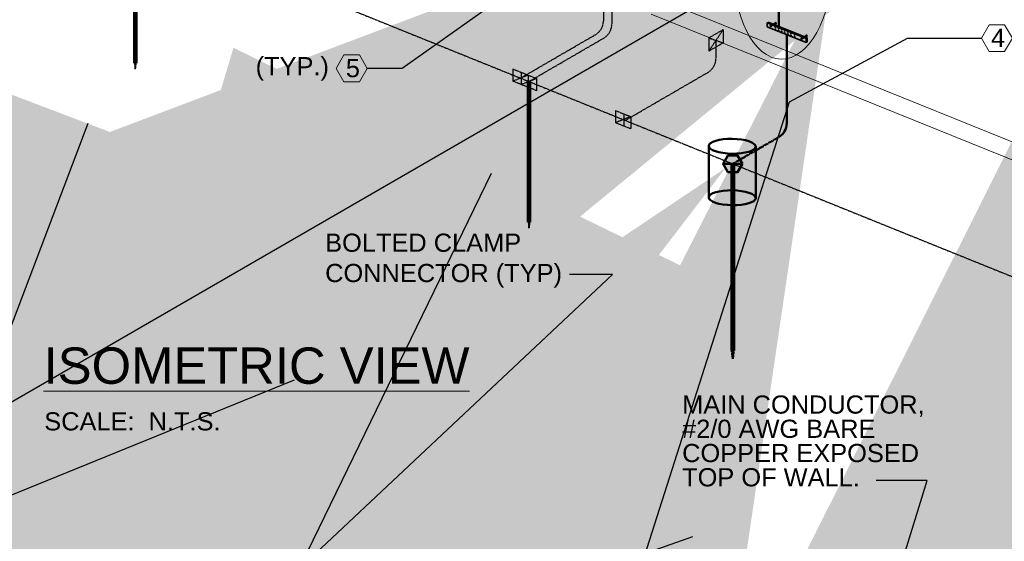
# Model space of a CAD drawing. Header units: inches. Extents: x 0 to 21849, y -2776 to 20143.
# Tile 25 of 47: x 3352 to 3840, y 6547 to 6805. Entities that reach past the tile are written whole.
import ezdxf
from ezdxf import colors
from ezdxf.entities.mleader import LeaderData, LeaderLine
from ezdxf.math import Vec2, Vec3

# ---------------------------------------------------------------- set-up
doc = ezdxf.new("R2010")
doc.units = ezdxf.units.IN
doc.header["$MEASUREMENT"] = 0
doc.linetypes.add('DASHED2', pattern=[0.375, 0.25, -0.125])
doc.linetypes.add('HIDDEN2', pattern=[0.1875, 0.125, -0.0625])
for name, color, linetype, lineweight in [('E-ISO-BLDG', 131, 'Continuous', 9), ('E-ISO-GES', 7, 'DASHED2', 50), ('E-ISO-LPS', 7, 'DASHED2', 30), ('E-PWR-SYMB', 4, 'Continuous', 35), ('E-STD-TEXT', 7, 'Continuous', 20)]:
    doc.layers.add(name, color=color, linetype=linetype, lineweight=lineweight)
doc.styles.get("Standard").update_dxf_attribs({"font": 'arial.ttf'})

msp = doc.modelspace()

# ---------------------------------------------------------------- hatches: boundary and pattern name
at = {"layer": 'E-ISO-GES'}
h = msp.add_hatch(color=0, dxfattribs=at)
h.dxf.hatch_style = 1
h.paths.add_polyline_path([(3702.78, 6738.25), (3700.38, 6734.09), (3702.78, 6729.94), (3707.58, 6729.94), (3709.98, 6734.09), (3707.58, 6738.25)])
at = {"layer": 'E-ISO-GES', "linetype": 'HIDDEN2'}
h = msp.add_hatch(color=0, dxfattribs=at)
h.dxf.hatch_style = 1
h.paths.add_polyline_path([(3705.68, 6729.94), (3704.68, 6729.94), (3704.68, 6641.61), (3705.68, 6641.61)])
h = msp.add_hatch(color=0, dxfattribs=at)
h.dxf.hatch_style = 1
h.paths.add_polyline_path([(3705.18, 6641.61), (3704.68, 6641.61), (3705.18, 6637.56)])
h.paths.add_polyline_path([(3705.68, 6641.61), (3705.18, 6641.61), (3705.18, 6637.56)])
at = {"layer": 'E-ISO-LPS', "linetype": 'HIDDEN2'}
h = msp.add_hatch(color=0, dxfattribs=at)
h.dxf.hatch_style = 1
h.paths.add_polyline_path([(3409.57, 6853.52), (3408.82, 6853.52), (3408.82, 6783.94), (3409.57, 6783.94)])
at = {"layer": 'E-ISO-LPS'}
h = msp.add_hatch(color=0, dxfattribs=at)
h.dxf.hatch_style = 1
h.paths.add_polyline_path([(3700.38, 6794.01), (3700.38, 6800.5), (3693.31, 6796.4), (3693.31, 6789.91)])
at = {"layer": 'E-ISO-LPS', "linetype": 'HIDDEN2'}
h = msp.add_hatch(color=0, dxfattribs=at)
h.dxf.hatch_style = 1
h.paths.add_polyline_path([(3409.19, 6783.94), (3408.82, 6783.94), (3409.19, 6780.89)])
h.paths.add_polyline_path([(3409.57, 6783.94), (3409.19, 6783.94), (3409.19, 6780.89)])
at = {"layer": 'E-ISO-LPS'}
h = msp.add_hatch(color=0, dxfattribs=at)
h.dxf.hatch_style = 1
h.paths.add_polyline_path([(3596.25, 6781.03), (3596.25, 6775), (3603.85, 6778.02)])
h.paths.add_polyline_path([(3603.85, 6778.02), (3596.25, 6775), (3603.85, 6771.98)])
h = msp.add_hatch(color=0, dxfattribs=at)
h.dxf.hatch_style = 1
h.paths.add_polyline_path([(3600.41, 6779.35), (3600.41, 6773.32), (3608.01, 6776.35)])
h.paths.add_polyline_path([(3608.01, 6776.35), (3600.41, 6773.32), (3608.01, 6770.31)])
at = {"layer": 'E-ISO-LPS', "linetype": 'HIDDEN2'}
h = msp.add_hatch(color=0, dxfattribs=at)
h.dxf.hatch_style = 1
h.paths.add_polyline_path([(3604.59, 6774.83), (3603.84, 6774.83), (3603.84, 6705.25), (3604.59, 6705.25)])
at = {"layer": 'E-ISO-LPS'}
h = msp.add_hatch(color=0, dxfattribs=at)
h.dxf.hatch_style = 1
h.paths.add_polyline_path([(3647, 6760.47), (3647, 6754.43), (3654.6, 6757.46)])
h.paths.add_polyline_path([(3654.6, 6757.46), (3647, 6754.43), (3654.6, 6751.42)])
at = {"layer": 'E-ISO-LPS', "linetype": 'HIDDEN2'}
h = msp.add_hatch(color=0, dxfattribs=at)
h.dxf.hatch_style = 1
h.paths.add_polyline_path([(3604.21, 6705.25), (3603.84, 6705.25), (3604.21, 6702.2)])
h.paths.add_polyline_path([(3604.59, 6705.25), (3604.21, 6705.25), (3604.21, 6702.2)])
at = {"layer": 'E-PWR-SYMB', "linetype": 'Continuous', "transparency": 33554687}
h = msp.add_hatch(color=0, dxfattribs=at)
h.dxf.hatch_style = 1
h.paths.add_polyline_path([(3722.74, 6804.21), (3722.25, 6803.93), (3724.55, 6803), (3725.04, 6803.28)])
h.paths.add_polyline_path([(3725.82, 6802.96), (3725.33, 6802.68), (3741.53, 6796.15), (3742.02, 6796.43)])
h = msp.add_hatch(color=0, dxfattribs=at)
h.dxf.hatch_style = 1
edge = h.paths.add_edge_path()
edge.add_line((3741.53, 6794.12), (3741.53, 6796.15))
edge.add_line((3741.53, 6796.15), (3740.67, 6796.49))
edge.add_line((3740.67, 6796.49), (3739.53, 6795.83))
edge.add_ellipse((3739.32, 6796.09), major_axis=(0, -0.385), ratio=0.754079, start_angle=180, end_angle=407.2696, ccw=False)
edge.add_line((3739.32, 6796.48), (3739.89, 6796.81))
edge.add_line((3739.89, 6796.81), (3725.33, 6802.68))
edge.add_line((3725.33, 6802.68), (3724.25, 6802.05))
edge.add_ellipse((3724.04, 6802.31), major_axis=(0, -0.385), ratio=0.754079, start_angle=180, end_angle=407.2696, ccw=False)
edge.add_line((3724.04, 6802.7), (3724.55, 6803))
edge.add_line((3724.55, 6803), (3722.25, 6803.93))
edge.add_line((3722.25, 6803.93), (3722.25, 6801.9))
edge.add_line((3722.25, 6801.9), (3741.53, 6794.12))
edge = h.paths.add_edge_path(flags=16)
edge.add_ellipse((3735.78, 6796.93), major_axis=(0, -0.192), ratio=0.754079, start_angle=0, end_angle=360)
edge = h.paths.add_edge_path(flags=16)
edge.add_ellipse((3735.78, 6797.94), major_axis=(0, -0.192), ratio=0.754079, start_angle=0, end_angle=360)
edge = h.paths.add_edge_path(flags=16)
edge.add_ellipse((3733.99, 6797.67), major_axis=(0, -0.192), ratio=0.754079, start_angle=0, end_angle=360)
edge = h.paths.add_edge_path(flags=16)
edge.add_ellipse((3733.99, 6798.68), major_axis=(0, -0.192), ratio=0.754079, start_angle=0, end_angle=360)
edge = h.paths.add_edge_path(flags=16)
edge.add_ellipse((3732.43, 6798.35), major_axis=(0, -0.192), ratio=0.754079, start_angle=0, end_angle=360)
edge = h.paths.add_edge_path(flags=16)
edge.add_ellipse((3732.43, 6799.35), major_axis=(0, -0.192), ratio=0.754079, start_angle=0, end_angle=360)
edge = h.paths.add_edge_path(flags=16)
edge.add_ellipse((3730.86, 6798.93), major_axis=(0, -0.192), ratio=0.754079, start_angle=0, end_angle=360)
edge = h.paths.add_edge_path(flags=16)
edge.add_ellipse((3730.86, 6799.93), major_axis=(0, -0.192), ratio=0.754079, start_angle=0, end_angle=360)
edge = h.paths.add_edge_path(flags=16)
edge.add_ellipse((3729.4, 6799.51), major_axis=(0, -0.192), ratio=0.754079, start_angle=0, end_angle=360)
edge = h.paths.add_edge_path(flags=16)
edge.add_ellipse((3729.4, 6800.51), major_axis=(0, -0.192), ratio=0.754079, start_angle=0, end_angle=360)
edge = h.paths.add_edge_path(flags=16)
edge.add_ellipse((3727.88, 6800.14), major_axis=(0, -0.192), ratio=0.754079, start_angle=0, end_angle=360)
edge = h.paths.add_edge_path(flags=16)
edge.add_ellipse((3727.88, 6801.14), major_axis=(0, -0.192), ratio=0.754079, start_angle=0, end_angle=360)
edge = h.paths.add_edge_path(flags=16)
edge.add_ellipse((3726.26, 6800.78), major_axis=(0, -0.192), ratio=0.754079, start_angle=0, end_angle=360)
edge = h.paths.add_edge_path(flags=16)
edge.add_ellipse((3726.26, 6801.79), major_axis=(0, -0.192), ratio=0.754079, start_angle=0, end_angle=360)
h = msp.add_hatch(color=0, dxfattribs=at)
h.dxf.hatch_style = 1
edge = h.paths.add_edge_path()
edge.add_ellipse((3726.42, 6803.7), major_axis=(0, -0.385), ratio=0.754079, start_angle=227.2696, end_angle=270, ccw=False)
edge.add_line((3726.21, 6803.96), (3725.04, 6803.28))
edge.add_line((3725.04, 6803.28), (3725.26, 6803.19))
edge.add_line((3725.26, 6803.19), (3726.13, 6803.7))
edge = h.paths.add_edge_path()
edge.add_ellipse((3726.42, 6803.7), major_axis=(0, -0.385), ratio=0.754079, start_angle=270, end_angle=317.2696, ccw=False)
edge.add_line((3726.13, 6803.7), (3725.26, 6803.19))
edge.add_line((3725.26, 6803.19), (3725.6, 6803.05))
edge.add_line((3725.6, 6803.05), (3726.23, 6803.42))
edge = h.paths.add_edge_path()
edge.add_ellipse((3726.42, 6803.7), major_axis=(0, -0.385), ratio=0.754079, start_angle=317.2696, end_angle=360, ccw=False)
edge.add_line((3726.23, 6803.42), (3725.6, 6803.05))
edge.add_line((3725.6, 6803.05), (3725.82, 6802.96))
edge.add_line((3725.82, 6802.96), (3726.42, 6803.31))
edge = h.paths.add_edge_path()
edge.add_ellipse((3726.42, 6803.7), major_axis=(0, -0.385), ratio=0.754079, start_angle=0, end_angle=90)
edge.add_line((3726.71, 6803.7), (3726.23, 6803.42))
edge.add_ellipse((3726.42, 6803.7), major_axis=(0, -0.385), ratio=0.754079, start_angle=317.2696, end_angle=360)
edge = h.paths.add_edge_path()
edge.add_line((3725.33, 6802.68), (3725.11, 6802.77))
edge.add_line((3725.11, 6802.77), (3724.33, 6802.31))
edge.add_ellipse((3724.04, 6802.31), major_axis=(0, -0.385), ratio=0.754079, start_angle=50.9748, end_angle=90, ccw=False)
edge.add_ellipse((3724.04, 6802.31), major_axis=(0, -0.385), ratio=0.754079, start_angle=47.2696, end_angle=50.9748, ccw=False)
edge.add_line((3724.25, 6802.05), (3725.33, 6802.68))
edge = h.paths.add_edge_path()
edge.add_line((3725.11, 6802.77), (3724.77, 6802.91))
edge.add_line((3724.77, 6802.91), (3724.24, 6802.6))
edge.add_ellipse((3724.04, 6802.31), major_axis=(0, -0.385), ratio=0.754079, start_angle=90, end_angle=137.2696, ccw=False)
edge.add_line((3724.33, 6802.31), (3725.11, 6802.77))
edge = h.paths.add_edge_path()
edge.add_line((3724.77, 6802.91), (3724.55, 6803))
edge.add_line((3724.55, 6803), (3724.04, 6802.7))
edge.add_ellipse((3724.04, 6802.31), major_axis=(0, -0.385), ratio=0.754079, start_angle=176.2949, end_angle=180, ccw=False)
edge.add_ellipse((3724.04, 6802.31), major_axis=(0, -0.385), ratio=0.754079, start_angle=137.2696, end_angle=176.2949, ccw=False)
edge.add_line((3724.24, 6802.6), (3724.77, 6802.91))
h = msp.add_hatch(color=0, dxfattribs=at)
h.dxf.hatch_style = 1
edge = h.paths.add_edge_path()
edge.add_ellipse((3726.42, 6803.7), major_axis=(0, -0.385), ratio=0.754079, start_angle=227.2696, end_angle=317.2696)
edge.add_line((3726.23, 6803.42), (3726.71, 6803.7))
edge.add_ellipse((3726.42, 6803.7), major_axis=(0, -0.385), ratio=0.754079, start_angle=90, end_angle=180)
edge.add_line((3726.42, 6804.08), (3726.21, 6803.96))
h = msp.add_hatch(color=0, dxfattribs=at)
h.dxf.hatch_style = 1
h.paths.add_polyline_path([(3725.26, 6803.19), (3725.04, 6803.28), (3724.55, 6803), (3724.77, 6802.91)])
h.paths.add_polyline_path([(3725.6, 6803.05), (3725.26, 6803.19), (3724.77, 6802.91), (3725.11, 6802.77)])
h.paths.add_polyline_path([(3725.82, 6802.96), (3725.6, 6803.05), (3725.11, 6802.77), (3725.33, 6802.68)])
h = msp.add_hatch(color=0, dxfattribs=at)
h.dxf.hatch_style = 1
edge = h.paths.add_edge_path()
edge.add_line((3740.11, 6796.72), (3739.89, 6796.81))
edge.add_line((3739.89, 6796.81), (3739.32, 6796.48))
edge.add_ellipse((3739.32, 6796.09), major_axis=(0, -0.385), ratio=0.754079, start_angle=176.2949, end_angle=180, ccw=False)
edge.add_ellipse((3739.32, 6796.09), major_axis=(0, -0.385), ratio=0.754079, start_angle=137.2696, end_angle=176.2949, ccw=False)
edge.add_line((3739.51, 6796.37), (3740.11, 6796.72))
edge = h.paths.add_edge_path()
edge.add_line((3740.45, 6796.58), (3740.11, 6796.72))
edge.add_line((3740.11, 6796.72), (3739.51, 6796.37))
edge.add_ellipse((3739.32, 6796.09), major_axis=(0, -0.385), ratio=0.754079, start_angle=90, end_angle=137.2696, ccw=False)
edge.add_line((3739.61, 6796.09), (3740.45, 6796.58))
edge = h.paths.add_edge_path()
edge.add_line((3740.67, 6796.49), (3740.45, 6796.58))
edge.add_line((3740.45, 6796.58), (3739.61, 6796.09))
edge.add_ellipse((3739.32, 6796.09), major_axis=(0, -0.385), ratio=0.754079, start_angle=50.9748, end_angle=90, ccw=False)
edge.add_ellipse((3739.32, 6796.09), major_axis=(0, -0.385), ratio=0.754079, start_angle=47.2696, end_angle=50.9748, ccw=False)
edge.add_line((3739.53, 6795.83), (3740.67, 6796.49))
h = msp.add_hatch(color=0, dxfattribs=at)
h.dxf.hatch_style = 1
edge = h.paths.add_edge_path()
edge.add_ellipse((3741.7, 6797.47), major_axis=(0, -0.385), ratio=0.754079, start_angle=227.2696, end_angle=270, ccw=False)
edge.add_line((3741.49, 6797.74), (3740.38, 6797.09))
edge.add_line((3740.38, 6797.09), (3740.6, 6797))
edge.add_line((3740.6, 6797), (3741.41, 6797.47))
edge = h.paths.add_edge_path()
edge.add_ellipse((3741.7, 6797.47), major_axis=(0, -0.385), ratio=0.754079, start_angle=270, end_angle=317.2696, ccw=False)
edge.add_line((3741.41, 6797.47), (3740.6, 6797))
edge.add_line((3740.6, 6797), (3740.94, 6796.86))
edge.add_line((3740.94, 6796.86), (3741.51, 6797.19))
edge = h.paths.add_edge_path()
edge.add_ellipse((3741.7, 6797.47), major_axis=(0, -0.385), ratio=0.754079, start_angle=317.2696, end_angle=360, ccw=False)
edge.add_line((3741.51, 6797.19), (3740.94, 6796.86))
edge.add_line((3740.94, 6796.86), (3741.16, 6796.78))
edge.add_line((3741.16, 6796.78), (3741.7, 6797.09))
edge = h.paths.add_edge_path()
edge.add_ellipse((3741.7, 6797.47), major_axis=(0, -0.385), ratio=0.754079, start_angle=0, end_angle=90)
edge.add_line((3741.99, 6797.47), (3741.51, 6797.19))
edge.add_ellipse((3741.7, 6797.47), major_axis=(0, -0.385), ratio=0.754079, start_angle=317.2696, end_angle=360)
h = msp.add_hatch(color=0, dxfattribs=at)
h.dxf.hatch_style = 1
edge = h.paths.add_edge_path()
edge.add_ellipse((3741.7, 6797.47), major_axis=(0, -0.385), ratio=0.754079, start_angle=227.2696, end_angle=317.2696)
edge.add_line((3741.51, 6797.19), (3741.99, 6797.47))
edge.add_ellipse((3741.7, 6797.47), major_axis=(0, -0.385), ratio=0.754079, start_angle=90, end_angle=180)
edge.add_line((3741.7, 6797.86), (3741.49, 6797.74))
h = msp.add_hatch(color=0, dxfattribs=at)
h.dxf.hatch_style = 1
h.paths.add_polyline_path([(3742.02, 6796.43), (3741.53, 6796.15), (3741.53, 6794.12), (3742.02, 6794.4)])

# ---------------------------------------------------------------- linework, layer by layer
at = {"layer": 'E-ISO-BLDG', "color": 0, "linetype": 'Continuous'}
msp.add_line((3673.8, 6813.49), (3994.09, 6684.26), dxfattribs=at)
at = {"layer": 'E-ISO-BLDG', "color": 0}
msp.add_line((3664.67, 6808.2), (3984.96, 6678.97), dxfattribs=at)
at = {"layer": 'E-ISO-BLDG', "color": 0, "linetype": 'HIDDEN2'}
for p, q in [((3722.74, 6804.21), (3722.25, 6803.93)), ((3726.42, 6804.08), (3724.04, 6802.7)), ((3726.13, 6803.7), (3724.24, 6802.6)), ((3726.71, 6803.7), (3724.33, 6802.31)), ((3726.42, 6803.31), (3724.25, 6802.05)), ((3741.7, 6797.86), (3739.32, 6796.48)), ((3741.41, 6797.47), (3739.51, 6796.37)), ((3741.7, 6797.09), (3739.53, 6795.83)), ((3741.99, 6797.47), (3739.61, 6796.09)), ((3742.02, 6796.43), (3741.53, 6796.15)), ((3742.02, 6794.4), (3741.53, 6794.12))]:
    msp.add_line(p, q, dxfattribs=at)
at = {"layer": 'E-ISO-GES', "color": 0, "linetype": 'Continuous'}
for p, q in [((3727.92, 6815.42), (3727.92, 6800.96)), ((3731.89, 6798.01), (3731.89, 6754.2)), ((3693.24, 6742.98), (3693.24, 6717.5)), ((3716.53, 6742.59), (3716.53, 6717.11))]:
    msp.add_line(p, q, dxfattribs=at)
at = {"layer": 'E-ISO-GES', "color": 0}
for p, q in [((3705.18, 6734.09), (3727.9, 6747.28)), ((3700.38, 6734.09), (3709.98, 6734.09)), ((3704.68, 6734.09), (3705.68, 6734.09)), ((3704.68, 6641.61), (3705.68, 6641.61)), ((3704.68, 6641.61), (3705.18, 6637.56)), ((3705.18, 6637.56), (3705.18, 6641.61)), ((3705.68, 6641.61), (3705.18, 6637.56))]:
    msp.add_line(p, q, dxfattribs=at)
at = {"layer": 'E-ISO-GES', "color": 0, "linetype": 'Continuous', "lineweight": 60}
for p, q in [((3704.68, 6734.09), (3704.68, 6641.61)), ((3705.68, 6734.09), (3705.68, 6641.61))]:
    msp.add_line(p, q, dxfattribs=at)
at = {"layer": 'E-ISO-GES', "color": 0, "linetype": 'Continuous'}
msp.add_lwpolyline([(3709.98, 6734.09), (3707.58, 6738.25), (3702.78, 6738.25), (3700.38, 6734.09), (3702.78, 6729.94), (3707.58, 6729.94)], close=True, dxfattribs=at)
msp.add_arc((3723.89, 6754.2), 8, 300.1278, 0, dxfattribs=at)
for centre in [(3704.89, 6742.79), (3704.89, 6717.3)]:
    msp.add_ellipse(centre, major_axis=(11.64, -0.19), ratio=0.31706, dxfattribs=at)
at = {"layer": 'E-ISO-LPS', "color": 0}
for p, q in [((3020.96, 7010.17), (3964.94, 6629.28)), ((3645.27, 6812.2), (3645.27, 6803.27)), ((3700.38, 6800.5), (3693.31, 6796.4)), ((3700.38, 6800.5), (3693.31, 6789.91)), ((3700.38, 6800.51), (3700.38, 6794.01)), ((3600.05, 6776.51), (3637.13, 6798.02)), ((3603.84, 6774.61), (3641.29, 6796.35)), ((3693.31, 6796.4), (3693.31, 6789.91)), ((3693.31, 6796.4), (3700.38, 6794.01)), ((3693.31, 6789.91), (3700.38, 6794.01)), ((3696.84, 6795.2), (3696.84, 6786.27)), ((3408.82, 6783.94), (3409.57, 6783.94)), ((3408.82, 6783.94), (3409.19, 6780.89)), ((3409.19, 6780.89), (3409.19, 6783.94)), ((3409.57, 6783.94), (3409.19, 6780.89)), ((3596.25, 6781.04), (3596.25, 6775)), ((3596.25, 6781.03), (3603.85, 6778.02)), ((3596.25, 6781.03), (3603.85, 6778.02)), ((3600.41, 6779.36), (3600.41, 6773.32)), ((3600.41, 6779.35), (3608.01, 6776.35)), ((3600.41, 6779.35), (3608.01, 6776.35)), ((3651.88, 6755.57), (3692.86, 6779.35)), ((3603.85, 6778.02), (3596.25, 6775)), ((3603.85, 6771.98), (3596.25, 6775)), ((3608.01, 6776.35), (3600.41, 6773.32)), ((3603.84, 6774.83), (3604.59, 6774.83)), ((3603.85, 6778.02), (3603.85, 6771.98)), ((3608.01, 6776.35), (3608.01, 6770.31)), ((3608.01, 6770.31), (3600.41, 6773.32)), ((3647, 6760.48), (3647, 6754.43)), ((3647, 6760.47), (3654.6, 6757.46)), ((3647, 6760.47), (3654.6, 6757.46)), ((3654.6, 6757.46), (3647, 6754.43)), ((3651.21, 6758.77), (3651.21, 6752.73)), ((3654.6, 6757.46), (3654.6, 6751.42)), ((3654.6, 6751.42), (3647, 6754.43)), ((3603.84, 6705.25), (3604.59, 6705.25)), ((3603.84, 6705.25), (3604.21, 6702.2)), ((3604.21, 6702.2), (3604.21, 6705.25)), ((3604.59, 6705.25), (3604.21, 6702.2))]:
    msp.add_line(p, q, dxfattribs=at)
at = {"layer": 'E-ISO-LPS', "color": 0, "linetype": 'Continuous', "lineweight": 60}
for p, q in [((3408.82, 6853.52), (3408.82, 6783.94)), ((3409.57, 6853.52), (3409.57, 6783.94)), ((3603.84, 6774.83), (3603.84, 6705.25)), ((3604.59, 6774.83), (3604.59, 6705.25))]:
    msp.add_line(p, q, dxfattribs=at)
at = {"layer": 'E-ISO-LPS', "color": 0, "linetype": 'Continuous'}
msp.add_line((3641.11, 6830.51), (3641.11, 6804.94), dxfattribs=at)
at = {"layer": 'E-ISO-LPS', "color": 0}
for centre in [(3633.11, 6804.94), (3637.27, 6803.27), (3688.84, 6786.27)]:
    msp.add_arc(centre, 8, 300.1278, 0, dxfattribs=at)
at = {"layer": 'E-PWR-SYMB', "color": 0}
for p, q in [((3722.25, 6803.93), (3722.25, 6801.9)), ((3722.25, 6801.9), (3741.53, 6794.12)), ((3741.53, 6796.15), (3741.53, 6794.12)), ((3742.02, 6796.43), (3742.02, 6794.4))]:
    msp.add_line(p, q, dxfattribs=at)
at = {"layer": 'E-PWR-SYMB', "color": 0, "linetype": 'Continuous'}
for p, q in [((3722.25, 6803.93), (3741.53, 6796.15)), ((3722.74, 6804.21), (3742.02, 6796.43))]:
    msp.add_line(p, q, dxfattribs=at)
for centre, major_axis in [((3726.42, 6803.7), (0, -0.385)), ((3724.04, 6802.31), (0, -0.385)), ((3726.26, 6801.79), (0, -0.192)), ((3726.26, 6800.78), (0, -0.192)), ((3727.88, 6801.14), (0, -0.192)), ((3727.88, 6800.14), (0, -0.192)), ((3729.4, 6800.51), (0, -0.192)), ((3729.4, 6799.51), (0, -0.192)), ((3730.86, 6799.93), (0, -0.192)), ((3730.86, 6798.93), (0, -0.192)), ((3732.43, 6799.35), (0, -0.192)), ((3733.99, 6798.68), (0, -0.192)), ((3732.43, 6798.35), (0, -0.192)), ((3733.99, 6797.67), (0, -0.192)), ((3735.78, 6797.94), (0, -0.192)), ((3735.78, 6796.93), (0, -0.192)), ((3739.32, 6796.09), (0, -0.385)), ((3741.7, 6797.47), (0, -0.385))]:
    msp.add_ellipse(centre, major_axis=major_axis, ratio=0.754079, dxfattribs=at)
for centre in [(3724.28, 6802.46), (3739.56, 6796.23)]:
    msp.add_ellipse(centre, major_axis=(0, -0.385), ratio=0.754079, start_param=4.03127, end_param=6.218519, dxfattribs=at)
at = {"layer": 'E-STD-TEXT', "color": 0}
for points in [[(3832.15, 6789.67), (3839.84, 6789.67), (3843.68, 6796.32), (3839.84, 6802.98), (3832.15, 6802.98), (3828.31, 6796.32)], [(3512.59, 6774.67), (3520.27, 6774.67), (3524.12, 6781.32), (3520.27, 6787.98), (3512.59, 6787.98), (3508.74, 6781.32)]]:
    msp.add_lwpolyline(points, close=True, dxfattribs=at)
at = {"layer": 'E-STD-TEXT', "color": 0, "linetype": 'Continuous'}
msp.add_ellipse((3730.08, 6832.53), major_axis=(-1.02, -46.65), ratio=0.526842, dxfattribs=at)

# ---------------------------------------------------------------- texts
at = {"layer": 'E-STD-TEXT', "color": 0, "attachment_point": 1}
for s, width, insert, char_height in [('4', 11.1701, (3833.08, 6800.96), 9), ('(TYP.)', 39.8588, (3468.82, 6786.93), 9), ('5', 11.1701, (3513.51, 6785.97), 9), ('BOLTED CLAMP CONNECTOR (TYP)', 117.7866, (3503.26, 6699.54), 9), ('{\\LISOMETRIC VIEW }', 256.0385, (3363.81, 6643.19), 18), ('SCALE:  N.T.S.', 103.0824, (3364.12, 6611.11), 9)]:
    msp.add_mtext_dynamic_manual_height_columns(s, width=width, gutter_width=48, heights=[0], dxfattribs=dict(at, insert=insert, char_height=char_height))
at = {"layer": 'E-STD-TEXT', "color": 0, "insert": (3680.09, 6619.43), "char_height": 9, "attachment_point": 1, "line_spacing_factor": 0.8}
msp.add_mtext_dynamic_manual_height_columns('\\A1;MAIN CONDUCTOR, \\P#2/0 AWG BARE COPPER EXPOSED TOP OF WALL. ', width=119.5225, gutter_width=48, heights=[54], dxfattribs=at)

# ---------------------------------------------------------------- leaders
at = {"layer": 'E-STD-TEXT', "color": 0}
ml = msp.add_multileader_mtext('Standard', dxfattribs=at)
ml.set_content('')
ml.set_leader_properties()
ml.build(insert=Vec2(0, 0))
ml.multileader.update_dxf_attribs({"dogleg_length": 0.36, "arrow_head_size": 864, "scale": 48})
ctx = ml.context
ctx.base_point, ctx.scale, ctx.char_height, ctx.arrow_head_size, ctx.landing_gap_size, ctx.plane_origin = Vec3(3515.48, 6781.32), 48, 8.64, 864, 4.32, Vec3(3439.09, 6772.66)
ctx.text_align_type = 2
notes = []
notes.append((ctx, [(1, (1, 1, 0), (3541.4, 6781.32), (-1, 0), 17.28, [(1, [(3637.31, 6832.02), (3631.75, 6845.34)], 0, [])])]))
ctx.mtext.insert, ctx.mtext.alignment, ctx.mtext.flow_direction = Vec3(3519.8, 6785.64), 3, 5
ml = msp.add_multileader_mtext('Standard', dxfattribs=at)
ml.set_content('')
ml.set_leader_properties()
ml.build(insert=Vec2(0, 0))
ml.multileader.update_dxf_attribs({"dogleg_length": 0.36, "arrow_head_size": 864, "scale": 48})
ctx = ml.context
ctx.base_point, ctx.scale, ctx.char_height, ctx.arrow_head_size, ctx.landing_gap_size, ctx.plane_origin = Vec3(2998.82, 6627.92), 48, 8.64, 864, 4.32, Vec3(2903.07, 6550.08)
notes.append((ctx, [(0, (1, 1, 0), (2981.54, 6627.92), (1, 0), 17.28, [(0, [(2906.2, 6569.29)], 0, [])])]))
ctx.mtext.insert, ctx.mtext.flow_direction = Vec3(3003.14, 6632.24), 5
ml = msp.add_multileader_mtext('Standard', dxfattribs=at)
ml.set_content('')
ml.set_leader_properties()
ml.build(insert=Vec2(0, 0))
ml.multileader.update_dxf_attribs({"dogleg_length": 0.36, "arrow_head_size": 864, "scale": 48})
ctx = ml.context
ctx.base_point, ctx.scale, ctx.char_height, ctx.arrow_head_size, ctx.landing_gap_size, ctx.plane_origin = Vec3(4073.01, 6973.6), 48, 8.64, 864, 4.32, Vec3(3896.52, 6913.66)
ctx.text_align_type = 2
notes.append((ctx, [(1, (1, 1, 0), (4098.93, 6973.6), (-1, 0), 17.28, [(0, [(4123.34, 7019.96)], 0, [])])]))
ctx.mtext.insert, ctx.mtext.alignment, ctx.mtext.flow_direction = Vec3(4077.33, 6977.92), 3, 5
ml = msp.add_multileader_mtext('Standard', dxfattribs=at)
ml.set_content('')
ml.set_leader_properties()
ml.build(insert=Vec2(0, 0))
ml.multileader.update_dxf_attribs({"dogleg_length": 0.36, "arrow_head_size": 864, "scale": 48})
ctx = ml.context
ctx.base_point, ctx.scale, ctx.char_height, ctx.arrow_head_size, ctx.landing_gap_size, ctx.plane_origin = Vec3(3993.84, 6902.98), 48, 8.64, 864, 4.32, Vec3(3918.28, 6874.71)
notes.append((ctx, [(0, (1, 1, 0), (3961.95, 6902.98), (1, 0), 31.89, [(1, [(3922.89, 6948.49), (3885.86, 6927.1)], 0, [])])]))
ctx.mtext.insert, ctx.mtext.flow_direction = Vec3(3998.16, 6907.3), 5
ml = msp.add_multileader_mtext('Standard', dxfattribs=at)
ml.set_content('')
ml.set_leader_properties()
ml.build(insert=Vec2(0, 0))
ml.multileader.update_dxf_attribs({"dogleg_length": 0.36, "arrow_head_size": 864, "scale": 48})
ctx = ml.context
ctx.base_point, ctx.scale, ctx.char_height, ctx.arrow_head_size, ctx.landing_gap_size, ctx.plane_origin = Vec3(3335, 6837.35), 48, 8.64, 864, 4.32, Vec3(3151.69, 6806.51)
ctx.text_align_type = 2
notes.append((ctx, [(1, (1, 1, 0), (3360.92, 6837.35), (-1, 0), 17.28, [(0, [(3405.39, 6852.01)], 0, [])])]))
ctx.mtext.insert, ctx.mtext.alignment, ctx.mtext.flow_direction = Vec3(3339.32, 6841.67), 3, 5
ml = msp.add_multileader_mtext('Standard', dxfattribs=at)
ml.set_content('')
ml.set_leader_properties()
ml.build(insert=Vec2(0, 0))
ml.multileader.update_dxf_attribs({"dogleg_length": 0.36, "arrow_head_size": 864, "scale": 48})
ctx = ml.context
ctx.base_point, ctx.scale, ctx.char_height, ctx.arrow_head_size, ctx.landing_gap_size, ctx.plane_origin = Vec3(3828.31, 6796.32), 48, 8.64, 864, 4.32, Vec3(3674.19, 6533.39)
notes.append((ctx, [(0, (1, 1, 0), (3791.72, 6796.32), (1, 0), 36.58, [(1, [(3754.66, 6831.99), (3733.19, 6764.72)], 0, [])])]))
ctx.mtext.insert, ctx.mtext.flow_direction = Vec3(3832.63, 6800.64), 5
ml = msp.add_multileader_mtext('Standard', dxfattribs=at)
ml.set_content('')
ml.set_leader_properties()
ml.build(insert=Vec2(0, 0))
ml.multileader.update_dxf_attribs({"dogleg_length": 0.36, "arrow_head_size": 864, "scale": 48})
ctx = ml.context
ctx.base_point, ctx.scale, ctx.char_height, ctx.arrow_head_size, ctx.landing_gap_size, ctx.plane_origin = Vec3(3150.82, 6090.55), 48, 8.64, 864, 4.32, Vec3(3083.18, 5956.61)
notes.append((ctx, [(0, (1, 1, 0), (3133.54, 6090.55), (1, 0), 17.28, [(0, [(3078.74, 5946.37)], 0, [])])]))
ctx.mtext.insert, ctx.mtext.flow_direction = Vec3(3155.14, 6094.87), 5
ml = msp.add_multileader_mtext('Standard', dxfattribs=at)
ml.set_content('')
ml.set_leader_properties()
ml.build(insert=Vec2(0, 0))
ml.multileader.update_dxf_attribs({"dogleg_length": 0.36, "arrow_head_size": 864, "scale": 48})
ctx = ml.context
ctx.base_point, ctx.scale, ctx.char_height, ctx.arrow_head_size, ctx.landing_gap_size, ctx.plane_origin = Vec3(3767.51, 6577.33), 48, 8.64, 864, 4.32, Vec3(3451.26, 6521.14)
ctx.text_align_type = 2
notes.append((ctx, [(1, (1, 1, 0), (3801.51, 6577.33), (-1, 0), 25.37, [(0, [(3870.83, 6799.85)], 0, [])])]))
ctx.mtext.insert, ctx.mtext.alignment, ctx.mtext.flow_direction = Vec3(3771.83, 6581.65), 3, 5
ml = msp.add_multileader_mtext('Standard', dxfattribs=at)
ml.set_content('')
ml.set_leader_properties()
ml.build(insert=Vec2(0, 0))
ml.multileader.update_dxf_attribs({"dogleg_length": 0.36, "arrow_head_size": 864, "scale": 48})
ctx = ml.context
ctx.base_point, ctx.scale, ctx.char_height, ctx.arrow_head_size, ctx.landing_gap_size, ctx.plane_origin = Vec3(3258.55, 6022), 48, 8.64, 864, 4.32, Vec3(3211.89, 5956.61)
notes.append((ctx, [(0, (1, 1, 0), (3241.27, 6022), (1, 0), 17.28, [(0, [(3207.45, 5952.51)], 0, [])])]))
ctx.mtext.insert, ctx.mtext.flow_direction = Vec3(3262.87, 6026.32), 5
ml = msp.add_multileader_mtext('Standard', dxfattribs=at)
ml.set_content('')
ml.set_leader_properties()
ml.build(insert=Vec2(0, 0))
ml.multileader.update_dxf_attribs({"dogleg_length": 0.36, "arrow_head_size": 864, "scale": 48})
ctx = ml.context
ctx.base_point, ctx.scale, ctx.char_height, ctx.arrow_head_size, ctx.landing_gap_size, ctx.plane_origin = Vec3(2894.77, 6378.77), 48, 8.64, 864, 4.32, Vec3(2799.02, 6300.93)
notes.append((ctx, [(0, (1, 1, 0), (2877.49, 6378.77), (1, 0), 17.28, [(0, [(2687.61, 6301.54)], 0, [])])]))
ctx.mtext.insert, ctx.mtext.flow_direction = Vec3(2899.09, 6383.09), 5
ml = msp.add_multileader_mtext('Standard', dxfattribs=at)
ml.set_content('')
ml.set_leader_properties()
ml.build(insert=Vec2(0, 0))
ml.multileader.update_dxf_attribs({"dogleg_length": 0.36, "arrow_head_size": 864, "scale": 48})
ctx = ml.context
ctx.base_point, ctx.scale, ctx.char_height, ctx.arrow_head_size, ctx.landing_gap_size, ctx.plane_origin = Vec3(3615.68, 6679.38), 48, 8.64, 864, 4.32, Vec3(3442.72, 6667.88)
ctx.text_align_type = 2
notes.append((ctx, [(1, (1, 1, 0), (3645.53, 6679.38), (-1, 0), 21.21, [(0, [(3701.58, 6732.02)], 0, [])])]))
ctx.mtext.insert, ctx.mtext.alignment, ctx.mtext.flow_direction = Vec3(3620, 6683.7), 3, 5
ml = msp.add_multileader_mtext('Standard', dxfattribs=at)
ml.set_content('')
ml.set_leader_properties()
ml.build(insert=Vec2(0, 0))
ml.multileader.update_dxf_attribs({"dogleg_length": 0.36, "arrow_head_size": 864, "scale": 48})
ctx = ml.context
ctx.base_point, ctx.scale, ctx.char_height, ctx.arrow_head_size, ctx.landing_gap_size, ctx.plane_origin = Vec3(2961.68, 6287.92), 48, 8.64, 864, 4.32, Vec3(2870.54, 6261.84)
notes.append((ctx, [(0, (1, 1, 0), (2944.4, 6287.92), (1, 0), 17.28, [(0, [(2870.54, 6261.84)], 0, [])])]))
ctx.mtext.insert, ctx.mtext.flow_direction = Vec3(2966, 6292.24), 5
for ctx, leaders in notes:
    for number, flags, end, landing, length, lines in leaders:
        leader = LeaderData()
        leader.index, (leader.has_last_leader_line, leader.has_dogleg_vector, leader.attachment_direction) = number, flags
        leader.last_leader_point, leader.dogleg_vector, leader.dogleg_length = Vec3(end), Vec3(landing), length
        for number, points, colour, breaks in lines:
            line = LeaderLine()
            line.index, line.vertices, line.color, line.breaks = number, Vec3.list(points), colors.encode_raw_color(colour), breaks
            leader.lines.append(line)
        ctx.leaders.append(leader)

doc.saveas('drawing.dxf')
